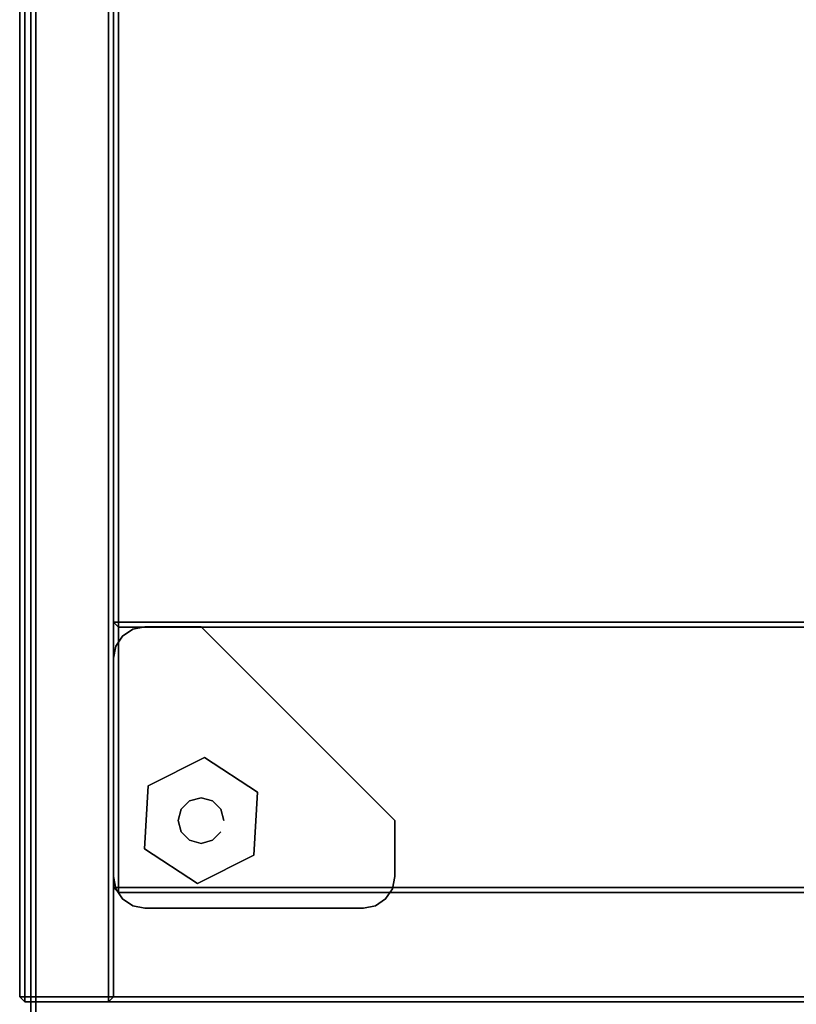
# Model space of a CAD drawing. Header units: inches. Extents: x 11 to 683, y -98 to 54.
# Tile 240 of 256: x 532.95 to 539.16, y -39.31 to -31.42. Entities that reach past the tile are written whole.
import ezdxf
from ezdxf.enums import TextEntityAlignment as Align

# ---------------------------------------------------------------- set-up
doc = ezdxf.new("R2010")
doc.units = ezdxf.units.IN
doc.header["$MEASUREMENT"] = 0
doc.header["$PDMODE"] = 1
doc.header["$PDSIZE"] = 1
for name, color, linetype in [('A-FURN-3-BE_HOLD-BKCASE-BOTTOM-WOOD-HORIZONTAL', 33, 'Continuous'), ('A-FURN-3-BE_HOLD-BKCASE-BOTTOM-WOOD-TRIM-HORIZONTAL', 37, 'Continuous'), ('A-FURN-3-BE_HOLD-BKCASE-BOTTOM-WOOD-TRIM-VERTICAL', 37, 'Continuous'), ('A-FURN-3-BE_HOLD-BKCASE-SHELF-HOLE', 250, 'Continuous'), ('A-FURN-3-BE_HOLD-BKCASE-SHELF-WOOD-HORIZONTAL', 33, 'Continuous'), ('A-FURN-3-BE_HOLD-BKCASE-SHELF-WOOD-TRIM-HORIZONTAL', 37, 'Continuous'), ('A-FURN-3-BE_HOLD-BKCASE-SHELF-WOOD-TRIM-VERTICAL', 37, 'Continuous'), ('A-FURN-3-BE_HOLD-BKCASE-SIDE-WOOD-TRIM-HORIZONTAL', 37, 'Continuous'), ('A-FURN-3-BE_HOLD-BKCASE-SIDE-WOOD-TRIM-VERTICAL', 37, 'Continuous'), ('A-FURN-3-BE_HOLD-BKCASE-SIDE-WOOD-VERTICAL', 33, 'Continuous'), ('A-FURN-3-BE_HOLD-BKCASE-SUPPORT-GLIDE-METAL', 251, 'Continuous'), ('A-FURN-3-BE_HOLD-BKCASE-SUPPORT-PLASTIC', 251, 'Continuous'), ('A-FURN-3-BE_HOLD-BKCASE-TOP-FALSE', 251, 'Continuous'), ('A-FURN-3-BE_HOLD-STOR-TOP-WOOD-HORIZONTAL', 33, 'Continuous'), ('A-FURN-3-BE_HOLD-STOR-TOP-WOOD-TRIM-VERTICAL', 37, 'Continuous'), ('A-FURN-3-NODE', 7, 'Continuous'), ('A-FURN-HAWORTH-ATT', 7, 'Continuous')]:
    doc.layers.add(name, color=color, linetype=linetype)
doc.styles.get("Standard").update_dxf_attribs({"font": 'simplex.shx'})

# ---------------------------------------------------------------- blocks, each defined once
blk = doc.blocks.new('BMBL-1672-JYJYS-1HG-3D-3')
at = {"layer": 'A-FURN-3-BE_HOLD-STOR-TOP-WOOD-HORIZONTAL'}
for points in [[(0.04, -0.1181, 22.53), (0.04, -15.8819, 22.53), (71.93, -15.8819, 22.53), (71.93, -0.1181, 22.53)], [(71.93, -0.1181, 21.35), (71.93, -15.8819, 21.35), (0.04, -15.8819, 21.35), (0.04, -0.1181, 21.35)]]:
    blk.add_3dface(points, dxfattribs=at)
at = {"layer": 'A-FURN-3-BE_HOLD-STOR-TOP-WOOD-TRIM-VERTICAL'}
for points in [[(0.04, -0.1181, 22.53), (0, -0.1181, 22.49), (0, -15.8819, 22.49), (0.04, -15.8819, 22.53)], [(0, -0.1181, 21.39), (0.04, -0.1181, 21.35), (0.04, -15.8819, 21.35), (0, -15.8819, 21.39)]]:
    blk.add_3dface(points, dxfattribs=at)
at = {"layer": 'A-FURN-3-BE_HOLD-STOR-TOP-WOOD-TRIM-VERTICAL', "invisible_edges": 5}
blk.add_3dface([(0, -0.1181, 22.49), (0, -0.1181, 21.39), (0, -15.8819, 21.39), (0, -15.8819, 22.49)], dxfattribs=at)
at = {"layer": 'A-FURN-HAWORTH-ATT', "flags": 1}
for tag, p in [('HAWMC', (0, -0.0001)), ('HAWPN', (0, -0.1667)), ('HAWSN', (0, -0.3334))]:
    blk.add_attdef(tag, text='', height=0.1, dxfattribs=at).set_placement(p, align=Align.TOP_CENTER)
blk = doc.blocks.new('BB28N-1636-TTRNN-WITH-GLIDES-3D-3')
at = {"layer": 'A-FURN-3-BE_HOLD-BKCASE-BOTTOM-WOOD-HORIZONTAL'}
for points, invisible_edges in [([(0.04, -0.04, 0.59), (35.92, -0.04, 0.59), (35.92, -15.92, 0.59), (0.04, -15.92, 0.59)], 1), ([(35.92, -15.92, 1.34), (35.92, -0.04, 1.34), (0.04, -0.04, 1.34), (0.04, -15.92, 1.34)], 2)]:
    blk.add_3dface(points, dxfattribs=dict(at, invisible_edges=invisible_edges))
at = {"layer": 'A-FURN-3-BE_HOLD-BKCASE-BOTTOM-WOOD-TRIM-HORIZONTAL'}
for points in [[(0.04, -15.96, 0.63), (0.04, -15.92, 0.59), (35.92, -15.92, 0.59), (35.92, -15.96, 0.63)], [(0.04, -15.92, 1.34), (0.04, -15.96, 1.3), (35.92, -15.96, 1.3), (35.92, -15.92, 1.34)], [(35.92, -15.96, 0.63), (35.92, -15.96, 1.3), (0.04, -15.96, 1.3), (0.04, -15.96, 0.63)]]:
    blk.add_3dface(points, dxfattribs=at)
at = {"layer": 'A-FURN-3-BE_HOLD-BKCASE-BOTTOM-WOOD-TRIM-VERTICAL'}
for points in [[(0.04, -0.04, 1.34), (0, -0.04, 1.3), (0, -15.92, 1.3), (0.04, -15.92, 1.34)], [(0.04, -15.92, 0.59), (0, -15.92, 0.63), (0, -0.04, 0.63), (0.04, -0.04, 0.59)], [(0, -15.92, 0.63), (0, -15.92, 1.3), (0, -0.04, 1.3), (0, -0.04, 0.63)], [(0, -15.92, 0.63), (0.04, -15.96, 0.63), (0.04, -15.96, 1.3), (0, -15.92, 1.3)], [(0, -15.92, 1.3), (0.04, -15.96, 1.3), (0.04, -15.92, 1.34)], [(0, -15.92, 0.63), (0.04, -15.92, 0.59), (0.04, -15.96, 0.63)]]:
    blk.add_3dface(points, dxfattribs=at)
at = {"layer": 'A-FURN-3-BE_HOLD-BKCASE-SHELF-HOLE'}
for points, invisible_edges in [([(0.751, -9.2375, 12.7975), (0.751, -9.247, 12.8453), (0.751, -9.247, 12.7497), (0.751, -9.2375, 12.7975)], 2), ([(0.751, -9.2375, 15.7975), (0.751, -9.247, 15.8453), (0.751, -9.247, 15.7497), (0.751, -9.2375, 15.7975)], 2), ([(0.751, -9.247, 12.8453), (0.751, -9.2741, 12.8859), (0.751, -9.2741, 12.7091), (0.751, -9.247, 12.7497)], 10), ([(0.751, -9.247, 15.8453), (0.751, -9.2741, 15.8859), (0.751, -9.2741, 15.7091), (0.751, -9.247, 15.7497)], 10), ([(0.751, -9.2741, 12.8859), (0.751, -9.3147, 12.913), (0.751, -9.3147, 12.682), (0.751, -9.2741, 12.7091)], 10), ([(0.751, -9.2741, 15.8859), (0.751, -9.3147, 15.913), (0.751, -9.3147, 15.682), (0.751, -9.2741, 15.7091)], 10), ([(0.751, -9.3147, 12.913), (0.751, -9.3625, 12.9225), (0.751, -9.3625, 12.6725), (0.751, -9.3147, 12.682)], 10), ([(0.751, -9.3147, 15.913), (0.751, -9.3625, 15.9225), (0.751, -9.3625, 15.6725), (0.751, -9.3147, 15.682)], 10), ([(0.751, -9.3625, 12.9225), (0.751, -9.4103, 12.913), (0.751, -9.4103, 12.682), (0.751, -9.3625, 12.6725)], 10), ([(0.751, -9.3625, 15.9225), (0.751, -9.4103, 15.913), (0.751, -9.4103, 15.682), (0.751, -9.3625, 15.6725)], 10), ([(0.751, -9.4103, 12.913), (0.751, -9.4509, 12.8859), (0.751, -9.4509, 12.7091), (0.751, -9.4103, 12.682)], 10), ([(0.751, -9.4103, 15.913), (0.751, -9.4509, 15.8859), (0.751, -9.4509, 15.7091), (0.751, -9.4103, 15.682)], 10), ([(0.751, -9.4509, 12.8859), (0.751, -9.478, 12.8453), (0.751, -9.478, 12.7497), (0.751, -9.4509, 12.7091)], 10), ([(0.751, -9.4509, 15.8859), (0.751, -9.478, 15.8453), (0.751, -9.478, 15.7497), (0.751, -9.4509, 15.7091)], 10), ([(0.751, -9.478, 12.8453), (0.751, -9.4875, 12.7975), (0.751, -9.4875, 12.7975), (0.751, -9.478, 12.7497)], 8), ([(0.751, -9.478, 15.8453), (0.751, -9.4875, 15.7975), (0.751, -9.4875, 15.7975), (0.751, -9.478, 15.7497)], 8)]:
    blk.add_3dface(points, dxfattribs=dict(at, invisible_edges=invisible_edges))
at = {"layer": 'A-FURN-3-BE_HOLD-BKCASE-SHELF-WOOD-HORIZONTAL', "invisible_edges": 10}
for points in [[(35.17, -15.045, 14.6725), (35.17, -0.9775, 14.6725), (0.79, -0.9775, 14.6725), (0.79, -15.045, 14.6725)], [(35.17, -0.9775, 13.9225), (35.17, -15.045, 13.9225), (0.79, -15.045, 13.9225), (0.79, -0.9775, 13.9225)]]:
    blk.add_3dface(points, dxfattribs=at)
at = {"layer": 'A-FURN-3-BE_HOLD-BKCASE-SHELF-WOOD-TRIM-HORIZONTAL'}
for points in [[(0.75, -15.045, 14.6325), (0.75, -15.045, 13.9625), (0.79, -15.085, 13.9625), (0.79, -15.085, 14.6325)], [(0.75, -15.045, 14.6325), (0.79, -15.085, 14.6325), (0.79, -15.085, 14.6325), (0.79, -15.045, 14.6725)], [(0.75, -15.045, 13.9625), (0.79, -15.045, 13.9225), (0.79, -15.045, 13.9225), (0.79, -15.085, 13.9625)], [(35.17, -15.045, 14.6725), (0.79, -15.045, 14.6725), (0.79, -15.085, 14.6325), (35.17, -15.085, 14.6325)], [(35.17, -15.085, 13.9625), (0.79, -15.085, 13.9625), (0.79, -15.045, 13.9225), (35.17, -15.045, 13.9225)], [(0.79, -15.085, 13.9625), (35.17, -15.085, 13.9625), (35.17, -15.085, 14.6325), (0.79, -15.085, 14.6325)]]:
    blk.add_3dface(points, dxfattribs=at)
at = {"layer": 'A-FURN-3-BE_HOLD-BKCASE-SHELF-WOOD-TRIM-VERTICAL'}
for points in [[(0.75, -15.045, 14.6325), (0.79, -15.045, 14.6725), (0.79, -0.9775, 14.6725), (0.75, -0.9775, 14.6325)], [(0.75, -0.9775, 14.6325), (0.75, -0.9775, 13.9625), (0.75, -15.045, 13.9625), (0.75, -15.045, 14.6325)], [(0.79, -15.045, 13.9225), (0.75, -15.045, 13.9625), (0.75, -0.9775, 13.9625), (0.79, -0.9775, 13.9225)]]:
    blk.add_3dface(points, dxfattribs=at)
at = {"layer": 'A-FURN-3-BE_HOLD-BKCASE-SIDE-WOOD-TRIM-HORIZONTAL'}
for points in [[(0, -0.04, 1.38), (0.04, -0.04, 1.34), (0.04, -15.92, 1.34), (0, -15.92, 1.38)], [(0, -15.92, 27.925), (0.04, -15.92, 27.965), (0.04, -0.04, 27.965), (0, -0.04, 27.925)], [(0.71, -0.04, 27.965), (0.04, -0.04, 27.965), (0.04, -15.92, 27.965), (0.71, -15.92, 27.965)], [(0.75, -15.92, 1.38), (0.71, -15.92, 1.34), (0.71, -0.04, 1.34), (0.75, -0.04, 1.38)], [(0.75, -0.04, 27.925), (0.71, -0.04, 27.965), (0.71, -15.92, 27.965), (0.75, -15.92, 27.925)]]:
    blk.add_3dface(points, dxfattribs=at)
at = {"layer": 'A-FURN-3-BE_HOLD-BKCASE-SIDE-WOOD-TRIM-VERTICAL'}
for points in [[(0.04, -15.92, 1.34), (0.04, -15.96, 1.38), (0, -15.92, 1.38)], [(0.04, -15.92, 27.965), (0, -15.92, 27.925), (0.04, -15.96, 27.925)], [(0, -15.92, 1.38), (0.04, -15.96, 1.38), (0.04, -15.96, 27.925), (0, -15.92, 27.925)], [(0.71, -15.92, 1.34), (0.71, -15.96, 1.38), (0.04, -15.96, 1.38), (0.04, -15.92, 1.34)], [(0.04, -15.92, 27.965), (0.04, -15.96, 27.925), (0.71, -15.96, 27.925), (0.71, -15.92, 27.965)], [(0.71, -15.92, 1.34), (0.75, -15.92, 1.38), (0.71, -15.96, 1.38)], [(0.71, -15.92, 27.965), (0.71, -15.96, 27.925), (0.75, -15.92, 27.925)], [(0.71, -15.96, 1.38), (0.75, -15.92, 1.38), (0.75, -15.92, 27.925), (0.71, -15.96, 27.925)], [(0.71, -15.96, 27.925), (0.04, -15.96, 27.925), (0.04, -15.96, 1.38), (0.71, -15.96, 1.38)]]:
    blk.add_3dface(points, dxfattribs=at)
at = {"layer": 'A-FURN-3-BE_HOLD-BKCASE-SIDE-WOOD-VERTICAL'}
for points, invisible_edges in [([(0, -15.92, 27.925), (0, -0.04, 27.925), (0, -0.04, 1.38), (0, -15.92, 1.38)], 2), ([(0.75, -0.04, 1.38), (0.75, -0.04, 27.925), (0.75, -15.92, 27.925), (0.75, -15.92, 1.38)], 1)]:
    blk.add_3dface(points, dxfattribs=dict(at, invisible_edges=invisible_edges))
at = {"layer": 'A-FURN-3-BE_HOLD-BKCASE-SUPPORT-GLIDE-METAL'}
for points, invisible_edges in [([(1.0283, -14.232, 0.2306), (1.8732, -14.7865, 0.2306), (1.9021, -14.282, 0.2306), (1.4797, -14.0047, 0.2306)], 1), ([(1.4797, -14.0047), (1.9021, -14.282), (1.8732, -14.7865), (1.0283, -14.232)], 4), ([(0.9995, -14.7364, 0.2306), (1.4219, -15.0137, 0.2306), (1.8732, -14.7865, 0.2306), (1.0283, -14.232, 0.2306)], 4), ([(1.0283, -14.232), (1.8732, -14.7865), (1.4219, -15.0137), (0.9995, -14.7364)], 1)]:
    blk.add_3dface(points, dxfattribs=dict(at, invisible_edges=invisible_edges))
for points in [[(1.4797, -14.0047, 0.2306), (1.4797, -14.0047), (1.0283, -14.232), (1.0283, -14.232, 0.2306)], [(1.9021, -14.282, 0.2306), (1.9021, -14.282), (1.4797, -14.0047), (1.4797, -14.0047, 0.2306)], [(1.0283, -14.232, 0.2306), (1.0283, -14.232), (0.9995, -14.7364), (0.9995, -14.7364, 0.2306)], [(1.8732, -14.7865, 0.2306), (1.8732, -14.7865), (1.9021, -14.282), (1.9021, -14.282, 0.2306)], [(0.9995, -14.7364, 0.2306), (0.9995, -14.7364), (1.4219, -15.0137), (1.4219, -15.0137, 0.2306)], [(1.4219, -15.0137, 0.2306), (1.4219, -15.0137), (1.8732, -14.7865), (1.8732, -14.7865, 0.2306)]]:
    blk.add_3dface(points, dxfattribs=at)
at = {"layer": 'A-FURN-3-BE_HOLD-BKCASE-SUPPORT-PLASTIC'}
for points, invisible_edges in [([(0.8238, -13.0318, 0.2306), (0.9055, -12.9772, 0.2306), (2.9828, -15.0545, 0.2306), (2.9282, -15.1362, 0.2306)], 10), ([(3.002, -14.958, 0.2306), (2.9828, -15.0545, 0.2306), (0.9055, -12.9772, 0.2306), (1.002, -12.958, 0.2306)], 10), ([(1.002, -12.958, 0.2306), (1.4508, -12.958, 0.2306), (3.002, -14.5092, 0.2306), (3.002, -14.958, 0.2306)], 8), ([(2.9282, -15.1362, 0.2306), (2.8464, -15.1908, 0.2306), (0.7692, -13.1136, 0.2306), (0.8238, -13.0318, 0.2306)], 10), ([(0.75, -13.21, 0.2306), (0.7692, -13.1136, 0.2306), (2.8464, -15.1908, 0.2306), (2.75, -15.21, 0.2306)], 10), ([(2.75, -15.21, 0.2306), (1.002, -15.21, 0.2306), (0.75, -14.958, 0.2306), (0.75, -13.21, 0.2306)], 10), ([(0.7692, -15.0545, 0.2306), (0.75, -14.958, 0.2306), (1.002, -15.21, 0.2306), (0.9055, -15.1908, 0.2306)], 10), ([(0.9055, -15.1908, 0.2306), (0.8238, -15.1362, 0.2306), (0.7692, -15.0545, 0.2306)], 8)]:
    blk.add_3dface(points, dxfattribs=dict(at, invisible_edges=invisible_edges))
blk.add_3dface([(3.002, -14.5092, 0.59), (3.002, -14.5092, 0.2306), (1.4508, -12.958, 0.2306), (1.4508, -12.958, 0.59)], dxfattribs=at)
at = {"layer": 'A-FURN-3-BE_HOLD-BKCASE-TOP-FALSE'}
for points in [[(0.75, -12.92, 27.925), (0.79, -12.92, 27.965), (0.79, -0.9775, 27.965), (0.75, -0.9775, 27.925)], [(0.75, -0.9775, 27.925), (0.75, -0.9775, 27.255), (0.75, -12.92, 27.255), (0.75, -12.92, 27.925)], [(0.79, -12.92, 27.215), (0.75, -12.92, 27.255), (0.75, -0.9775, 27.255), (0.79, -0.9775, 27.215)], [(0.75, -12.92, 27.925), (0.75, -12.92, 27.255), (0.79, -12.96, 27.255), (0.79, -12.96, 27.925)], [(0.75, -12.92, 27.925), (0.79, -12.96, 27.925), (0.79, -12.96, 27.925), (0.79, -12.92, 27.965)], [(0.75, -12.92, 27.255), (0.79, -12.92, 27.215), (0.79, -12.92, 27.215), (0.79, -12.96, 27.255)], [(35.17, -12.92, 27.965), (0.79, -12.92, 27.965), (0.79, -12.96, 27.925), (35.17, -12.96, 27.925)], [(35.17, -12.96, 27.255), (0.79, -12.96, 27.255), (0.79, -12.92, 27.215), (35.17, -12.92, 27.215)], [(0.79, -12.96, 27.255), (35.17, -12.96, 27.255), (35.17, -12.96, 27.925), (0.79, -12.96, 27.925)]]:
    blk.add_3dface(points, dxfattribs=at)
at = {"layer": 'A-FURN-3-BE_HOLD-BKCASE-TOP-FALSE', "invisible_edges": 10}
for points in [[(35.17, -12.92, 27.965), (35.17, -0.9775, 27.965), (0.79, -0.9775, 27.965), (0.79, -12.92, 27.965)], [(35.17, -0.9775, 27.215), (35.17, -12.92, 27.215), (0.79, -12.92, 27.215), (0.79, -0.9775, 27.215)]]:
    blk.add_3dface(points, dxfattribs=at)
at = {"layer": 'A-FURN-3-NODE'}
blk.add_point((0, -15.96), dxfattribs=at)
at = {"layer": 'A-FURN-HAWORTH-ATT', "flags": 1}
for tag, p in [('HAWMC', (0, 0)), ('HAWPN', (0, -0.1667)), ('HAWSN', (0, -0.3333))]:
    blk.add_attdef(tag, text='', height=0.1, dxfattribs=at).set_placement(p, align=Align.TOP_CENTER)
at = {"layer": 'A-FURN-3-BE_HOLD-BKCASE-SUPPORT-GLIDE-METAL'}
mesh = blk.add_polymesh((2, 12), dxfattribs=dict(at, n_close=True))
for k, corner in enumerate([(1.6329, -14.5092, 0.2306), (1.6085, -14.4182, 0.2306), (1.5418, -14.3515, 0.2306), (1.4508, -14.3271, 0.2306), (1.3597, -14.3515, 0.2306), (1.2931, -14.4182, 0.2306), (1.2687, -14.5092, 0.2306), (1.2931, -14.6003, 0.2306), (1.3597, -14.6669, 0.2306), (1.4508, -14.6913, 0.2306), (1.5418, -14.6669, 0.2306), (1.6085, -14.6003, 0.2306), (1.6329, -14.5092, 0.455), (1.6085, -14.4182, 0.455), (1.5418, -14.3515, 0.455), (1.4508, -14.3271, 0.455), (1.3597, -14.3515, 0.455), (1.2931, -14.4182, 0.455), (1.2687, -14.5092, 0.455), (1.2931, -14.6003, 0.455), (1.3597, -14.6669, 0.455), (1.4508, -14.6913, 0.455), (1.5418, -14.6669, 0.455), (1.6085, -14.6003, 0.455)]):
    mesh.set_mesh_vertex(divmod(k, 12), corner)
at = {"layer": 'A-FURN-3-BE_HOLD-BKCASE-SUPPORT-PLASTIC'}
mesh = blk.add_polymesh((2, 17), dxfattribs=at)
for k, corner in enumerate([(3.002, -14.5092, 0.59), (3.002, -14.958, 0.59), (2.9828, -15.0545, 0.59), (2.9282, -15.1362, 0.59), (2.8464, -15.1908, 0.59), (2.75, -15.21, 0.59), (1.002, -15.21, 0.59), (0.9055, -15.1908, 0.59), (0.8238, -15.1362, 0.59), (0.7692, -15.0545, 0.59), (0.75, -14.958, 0.59), (0.75, -13.21, 0.59), (0.7692, -13.1136, 0.59), (0.8238, -13.0318, 0.59), (0.9055, -12.9772, 0.59), (1.002, -12.958, 0.59), (1.4508, -12.958, 0.59), (3.002, -14.5092, 0.2306), (3.002, -14.958, 0.2306), (2.9828, -15.0545, 0.2306), (2.9282, -15.1362, 0.2306), (2.8464, -15.1908, 0.2306), (2.75, -15.21, 0.2306), (1.002, -15.21, 0.2306), (0.9055, -15.1908, 0.2306), (0.8238, -15.1362, 0.2306), (0.7692, -15.0545, 0.2306), (0.75, -14.958, 0.2306), (0.75, -13.21, 0.2306), (0.7692, -13.1136, 0.2306), (0.8238, -13.0318, 0.2306), (0.9055, -12.9772, 0.2306), (1.002, -12.958, 0.2306), (1.4508, -12.958, 0.2306)]):
    mesh.set_mesh_vertex(divmod(k, 17), corner)

msp = doc.modelspace()

# ---------------------------------------------------------------- block references
for name, p in [('BB28N-1636-TTRNN-WITH-GLIDES-3D-3', (532.9509, -23.3267)), ('BMBL-1672-JYJYS-1HG-3D-3', (533.0409, -24.1236, 6.535))]:
    msp.add_blockref(name, p)

doc.saveas('drawing.dxf')
